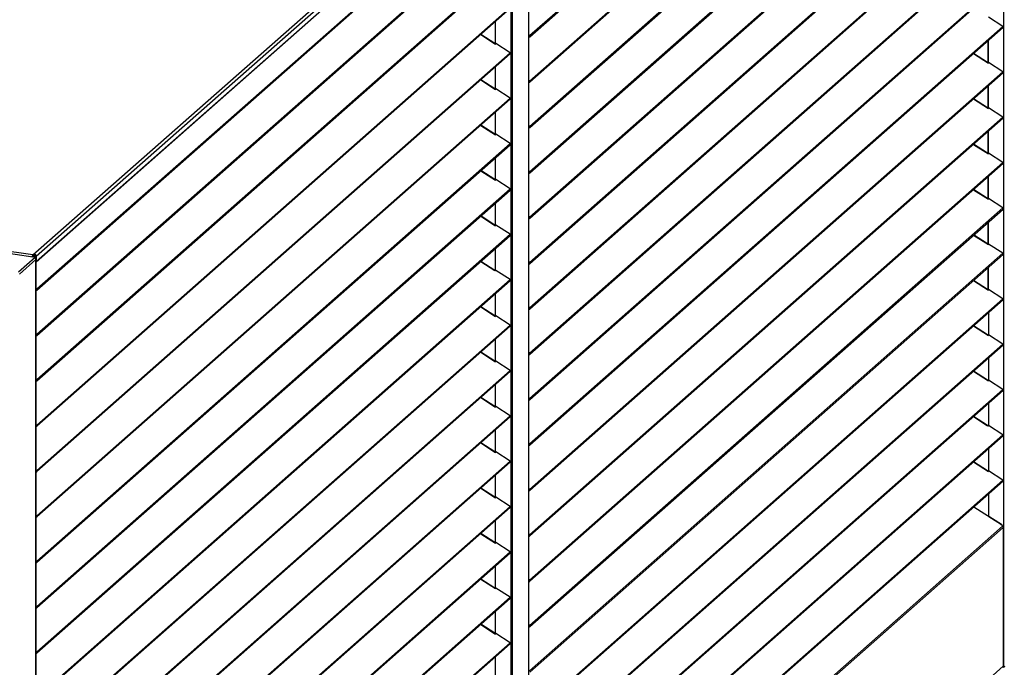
# Model space of a CAD drawing. Header units: millimetres. Extents: x 0 to 39823, y 0 to 11880.
# Tile 39 of 83: x 34314 to 35462, y 1986 to 2741. Entities that reach past the tile are written whole.
import ezdxf

# ---------------------------------------------------------------- set-up
doc = ezdxf.new("R2010")
doc.units = ezdxf.units.MM

msp = doc.modelspace()

# ---------------------------------------------------------------- linework, layer by layer
at = {"color": 7, "linetype": 'Continuous', "lineweight": 25, "ltscale": 20}
for p, q in [((35460.7, 3452.7), (35460.7, 1986.6)), ((34908.2, 2722), (35460.1, 3208.7)), ((34908.3, 2720.7), (35460.2, 3207.4)), ((34908.2, 2669.1), (35460.1, 3155.8)), ((34908.3, 2667.8), (35460.2, 3154.5)), ((34908.2, 2616.2), (35460.1, 3102.9)), ((34908.3, 2614.9), (35460.2, 3101.6)), ((34908.2, 2563.4), (35460.1, 3050)), ((34908.3, 2562), (35460.2, 3048.7)), ((34908.2, 2510.5), (35460.1, 2997.2)), ((34908.3, 2509.2), (35460.2, 2995.8)), ((34907.1, 2963.2), (34907.1, 1497.1)), ((34907.2, 1497.4), (34907.2, 2963.3)), ((34329.2, 2466.4), (34885.4, 2956.8)), ((34886.8, 2952.7), (34333.1, 2464.4)), ((34332.8, 2457.9), (34886.5, 2946.3)), ((34333.1, 2458.6), (34886.8, 2946.9)), ((34886.2, 2946), (34886.2, 1479.9)), ((34888, 2946.7), (34888, 1480.3)), ((34908.2, 2457.6), (35460.1, 2944.3)), ((34908.3, 2456.3), (35460.2, 2943)), ((34333.7, 2426.8), (34885.6, 2913.5)), ((34333.8, 2425.5), (34885.7, 2912.2)), ((34908.2, 2404.7), (35460.1, 2891.4)), ((34908.3, 2403.4), (35460.2, 2890.1)), ((34333.7, 2374), (34885.6, 2860.6)), ((34333.8, 2372.7), (34885.7, 2859.3)), ((34908.2, 2351.8), (35460.1, 2838.5)), ((34908.3, 2350.5), (35460.2, 2837.2)), ((34333.7, 2321.1), (34885.6, 2807.8)), ((34333.8, 2319.8), (34885.7, 2806.5)), ((34908.2, 2298.9), (35460.1, 2785.6)), ((34908.3, 2297.6), (35460.2, 2784.3)), ((34333.7, 2268.2), (34885.6, 2754.9)), ((34333.8, 2266.9), (34885.7, 2753.6)), ((34868.3, 2712.3), (34868.3, 2738.3)), ((34868.4, 2712.3), (34868.4, 2738.3)), ((34908.2, 2246.1), (35460.1, 2732.7)), ((35460.1, 2732.7), (35443.3, 2743.5)), ((34851.2, 2723.2), (34868.5, 2712.1)), ((34867.7, 2712.8), (34851.4, 2723.3)), ((34908.2, 2722), (34907.2, 2723.1)), ((34907.8, 2721.4), (34907.2, 2722.1)), ((34907.2, 2721.8), (34907.7, 2721.3)), ((34907.2, 2720.8), (34907.3, 2720.7)), ((34907.7, 2721.3), (34907.3, 2720.7)), ((34907.7, 2721.3), (34907.8, 2721.4)), ((34908.2, 2722), (34907.8, 2721.4)), ((34908.3, 2244.8), (35460.2, 2731.4)), ((34868.3, 2712.2), (34868.8, 2712.8)), ((34868.3, 2712.2), (34868.3, 2712.2)), ((34868.8, 2712.8), (34868.5, 2712.1)), ((34885.6, 2702), (34868.8, 2712.8)), ((35443, 2690.4), (35443, 2716.3)), ((35443.1, 2690.4), (35443.1, 2716.4)), ((34333.7, 2215.3), (34885.6, 2702)), ((34333.8, 2214), (34885.7, 2700.7)), ((35425.8, 2701.1), (35443.1, 2689.9)), ((35442.2, 2690.7), (35425.9, 2701.2)), ((35442.8, 2690.1), (35442.9, 2690.1)), ((35442.9, 2690.1), (35443.3, 2690.7)), ((35443.3, 2690.7), (35443.1, 2689.9)), ((35460.1, 2679.9), (35443.3, 2690.7)), ((34868.3, 2659.4), (34868.3, 2685.4)), ((34868.4, 2659.4), (34868.4, 2685.5)), ((34908.2, 2193.2), (35460.1, 2679.9)), ((34908.3, 2191.9), (35460.2, 2678.6)), ((34851.2, 2670.3), (34868.5, 2659.2)), ((34867.7, 2659.9), (34851.4, 2670.4)), ((34908.2, 2669.1), (34907.2, 2670.2)), ((34907.8, 2668.6), (34907.2, 2669.2)), ((34907.2, 2668.9), (34907.7, 2668.4)), ((34907.2, 2667.9), (34907.3, 2667.8)), ((34907.7, 2668.4), (34907.3, 2667.8)), ((34907.7, 2668.4), (34907.8, 2668.5)), ((34908.2, 2669.1), (34907.8, 2668.6)), ((35443, 2637.5), (35443, 2663.4)), ((35443.1, 2637.5), (35443.1, 2663.5)), ((34868.3, 2659.4), (34868.8, 2659.9)), ((34868.3, 2659.3), (34868.3, 2659.4)), ((34868.8, 2659.9), (34868.5, 2659.2)), ((34885.6, 2649.1), (34868.8, 2659.9)), ((34333.7, 2162.4), (34885.6, 2649.1)), ((34333.8, 2161.1), (34885.7, 2647.8)), ((35425.8, 2648.2), (35443.1, 2637)), ((35442.2, 2637.8), (35425.9, 2648.3)), ((34868.3, 2606.5), (34868.3, 2632.5)), ((34868.4, 2606.6), (34868.4, 2632.6)), ((35442.8, 2637.2), (35442.9, 2637.2)), ((35442.9, 2637.2), (35443.3, 2637.8)), ((35443.3, 2637.8), (35443.1, 2637)), ((35460.1, 2627), (35443.3, 2637.8)), ((34851.2, 2617.4), (34868.5, 2606.3)), ((34867.7, 2607.1), (34851.4, 2617.6)), ((34908.2, 2140.3), (35460.1, 2627)), ((34908.3, 2139), (35460.2, 2625.7)), ((34868.3, 2606.5), (34868.8, 2607)), ((34868.3, 2606.4), (34868.3, 2606.5)), ((34868.8, 2607), (34868.5, 2606.3)), ((34885.6, 2596.2), (34868.8, 2607)), ((34908.2, 2616.2), (34907.2, 2617.3)), ((34907.8, 2615.7), (34907.2, 2616.3)), ((34907.2, 2616), (34907.7, 2615.5)), ((34907.2, 2615), (34907.3, 2615)), ((34907.7, 2615.5), (34907.3, 2615)), ((34907.7, 2615.5), (34907.8, 2615.6)), ((34908.2, 2616.2), (34907.8, 2615.7)), ((35443, 2584.6), (35443, 2610.6)), ((35443.1, 2584.6), (35443.1, 2610.6)), ((34333.7, 2109.6), (34885.6, 2596.2)), ((34333.8, 2108.2), (34885.7, 2594.9)), ((35425.8, 2595.3), (35443.1, 2584.2)), ((35442.2, 2584.9), (35425.9, 2595.4)), ((35442.8, 2584.3), (35442.9, 2584.3)), ((35442.9, 2584.3), (35443.3, 2584.9)), ((35443.3, 2584.9), (35443.1, 2584.2)), ((35460.1, 2574.1), (35443.3, 2584.9)), ((34868.3, 2553.6), (34868.3, 2579.7)), ((34868.4, 2553.7), (34868.4, 2579.7)), ((34908.2, 2087.4), (35460.1, 2574.1)), ((34908.3, 2086.1), (35460.2, 2572.8)), ((34851.2, 2564.6), (34868.5, 2553.4)), ((34867.7, 2554.2), (34851.4, 2564.7)), ((34908.2, 2563.4), (34907.2, 2564.4)), ((34907.8, 2562.8), (34907.2, 2563.4)), ((34907.2, 2563.2), (34907.7, 2562.6)), ((34907.2, 2562.1), (34907.3, 2562.1)), ((34907.7, 2562.6), (34907.3, 2562.1)), ((34907.7, 2562.6), (34907.8, 2562.8)), ((34908.2, 2563.4), (34907.8, 2562.8)), ((34868.3, 2553.6), (34868.8, 2554.2)), ((34868.3, 2553.6), (34868.3, 2553.6)), ((34868.8, 2554.2), (34868.5, 2553.4)), ((34885.6, 2543.4), (34868.8, 2554.2)), ((35443, 2531.7), (35443, 2557.7)), ((35443.1, 2531.8), (35443.1, 2557.7)), ((34333.7, 2056.7), (34885.6, 2543.4)), ((34333.8, 2055.4), (34885.7, 2542)), ((35425.8, 2542.4), (35443.1, 2531.3)), ((35442.2, 2532), (35425.9, 2542.5)), ((33882.8, 2530.4), (34329.1, 2464.3)), ((34329.2, 2466.4), (33883, 2532.4)), ((34868.3, 2500.7), (34868.3, 2526.8)), ((34868.4, 2500.8), (34868.4, 2526.8)), ((35442.8, 2531.4), (35442.9, 2531.4)), ((35442.9, 2531.4), (35443.3, 2532)), ((35443.3, 2532), (35443.1, 2531.3)), ((35460.1, 2521.2), (35443.3, 2532)), ((34908.2, 2034.5), (35460.1, 2521.2)), ((34908.3, 2033.2), (35460.2, 2519.9)), ((34851.2, 2511.7), (34868.5, 2500.5)), ((34867.7, 2501.3), (34851.4, 2511.8)), ((34908.2, 2510.5), (34907.2, 2511.6)), ((34907.8, 2509.9), (34907.2, 2510.5)), ((34907.2, 2510.3), (34907.7, 2509.8)), ((34907.2, 2509.3), (34907.3, 2509.2)), ((34907.7, 2509.8), (34907.3, 2509.2)), ((34907.7, 2509.8), (34907.8, 2509.9)), ((34908.2, 2510.5), (34907.8, 2509.9)), ((35443, 2478.8), (35443, 2504.8)), ((35443.1, 2478.9), (35443.1, 2504.8)), ((34868.3, 2500.7), (34868.8, 2501.3)), ((34868.3, 2500.7), (34868.3, 2500.7)), ((34868.8, 2501.3), (34868.5, 2500.5)), ((34885.6, 2490.5), (34868.8, 2501.3)), ((34333.7, 2003.8), (34885.6, 2490.5)), ((34333.8, 2002.5), (34885.7, 2489.2)), ((35425.8, 2489.5), (35443.1, 2478.4)), ((35442.2, 2479.2), (35425.9, 2489.7)), ((34868.3, 2447.8), (34868.3, 2473.9)), ((34868.4, 2447.9), (34868.4, 2473.9)), ((34908.2, 1981.6), (35460.1, 2468.3)), ((35442.8, 2478.5), (35442.9, 2478.6)), ((35442.9, 2478.6), (35443.3, 2479.1)), ((35443.3, 2479.1), (35443.1, 2478.4)), ((35460.1, 2468.3), (35443.3, 2479.1)), ((34331.6, 2463.4), (34312.3, 2446.3)), ((34313.5, 2444), (34332.6, 2460.9)), ((34331.6, 2463.4), (34327.5, 2464.6)), ((34329.2, 2465.4), (34330.4, 2466.5)), ((34329.2, 2465.4), (34329.2, 2466.4)), ((34329.2, 2465.3), (34330.3, 2466.3)), ((34329.2, 2465.3), (34329.2, 2464.4)), ((34329.2, 2464.4), (34330.3, 2465.3)), ((34329.2, 2465.3), (34329.2, 2465.3)), ((34330.3, 2466.3), (34330.3, 2466.3)), ((34330.3, 2466.3), (34330.3, 2465.3)), ((34330.4, 2465.4), (34330.3, 2465.5)), ((34330.5, 2467.4), (34330.4, 2466.5)), ((34330.6, 2466.5), (34330.4, 2466.4)), ((34330.4, 2465.4), (34330.4, 2466.4)), ((34330.4, 2466.4), (34330.4, 2466.4)), ((34331.2, 2464.6), (34332.1, 2464.4)), ((34331.2, 2464.6), (34331.2, 2463.5)), ((34332.2, 2464.5), (34332.1, 2464.4)), ((34332.1, 2462.9), (34332.1, 2464.4)), ((34333.1, 2464.4), (34332.2, 2464.5)), ((34332.2, 2464.5), (34332.2, 2462.8)), ((34332.6, 2460.9), (34332.6, 990.5)), ((34332.7, 990.7), (34332.7, 2461.2)), ((34333.1, 2458.6), (34332.7, 2458.7)), ((34333.1, 2464.4), (34333.1, 2458.6)), ((34851.2, 2458.8), (34867.7, 2448.2)), ((34867.7, 2448.4), (34851.4, 2458.9)), ((34908.2, 2457.6), (34907.2, 2458.7)), ((34907.8, 2457), (34907.2, 2457.7)), ((34907.2, 2457.4), (34907.7, 2456.9)), ((34907.7, 2456.9), (34907.3, 2456.3)), ((34907.7, 2456.9), (34907.8, 2457)), ((34908.2, 2457.6), (34907.8, 2457)), ((34908.3, 1980.3), (35460.2, 2467)), ((34868.5, 2447.7), (34867.7, 2448.2)), ((34868.3, 2447.8), (34868.8, 2448.4)), ((34868.3, 2447.8), (34868.3, 2447.8)), ((34868.8, 2448.4), (34868.5, 2447.7)), ((34885.6, 2437.6), (34868.8, 2448.4)), ((34907.2, 2456.4), (34907.3, 2456.3)), ((35443, 2425.9), (35443, 2451.9)), ((35443.1, 2426.1), (35443.1, 2451.9)), ((34333.7, 1950.9), (34885.6, 2437.6)), ((34333.8, 1949.6), (34885.7, 2436.3)), ((35425.8, 2436.6), (35443.1, 2425.5)), ((35442.2, 2426.3), (35425.9, 2436.8)), ((34333.7, 2426.8), (34332.7, 2427.9)), ((34333.3, 2426.3), (34332.7, 2426.9)), ((34332.7, 2426.7), (34333.2, 2426.1)), ((34333.2, 2426.1), (34332.7, 2425.6)), ((34332.7, 2425.6), (34332.7, 2425.6)), ((34333.2, 2426.1), (34333.3, 2426.3)), ((34333.7, 2426.8), (34333.3, 2426.3)), ((35442.8, 2425.7), (35442.9, 2425.7)), ((35442.9, 2425.7), (35443.3, 2426.2)), ((35443.3, 2426.2), (35443.1, 2425.5)), ((35443.1, 2426), (35443.1, 2426.1)), ((35460.1, 2415.4), (35443.3, 2426.2)), ((34868.3, 2395), (34868.3, 2421)), ((34868.4, 2395), (34868.4, 2421)), ((34908.2, 1928.8), (35460.1, 2415.4)), ((34908.3, 1927.5), (35460.2, 2414.1)), ((34851.2, 2405.9), (34868.5, 2394.8)), ((34867.7, 2395.5), (34851.4, 2406)), ((34908.2, 2404.7), (34907.2, 2405.8)), ((34907.8, 2404.1), (34907.2, 2404.8)), ((34907.2, 2404.5), (34907.7, 2404)), ((34907.2, 2403.5), (34907.3, 2403.4)), ((34907.7, 2404), (34907.3, 2403.4)), ((34907.7, 2404), (34907.8, 2404.1)), ((34908.2, 2404.7), (34907.8, 2404.1)), ((34868.3, 2394.9), (34868.8, 2395.5)), ((34868.3, 2394.9), (34868.3, 2394.9)), ((34868.8, 2395.5), (34868.5, 2394.8)), ((34885.6, 2384.7), (34868.8, 2395.5)), ((35443.7, 2397.3), (35442.4, 2398.5)), ((35442.6, 2398.7), (35443.7, 2397.6)), ((35443.7, 2397.6), (35443.7, 2397.3)), ((35443.7, 2373.1), (35443.7, 2397.6)), ((35443.7, 2373.1), (35443.7, 2397.3)), ((34333.7, 1898), (34885.6, 2384.7)), ((34333.8, 1896.7), (34885.7, 2383.4)), ((35425.8, 2383.8), (35443.1, 2372.6)), ((35442.2, 2373.4), (35425.9, 2383.9)), ((34333.7, 2374), (34332.7, 2375.1)), ((34333.3, 2373.4), (34332.7, 2374)), ((34332.7, 2373.8), (34333.2, 2373.3)), ((34333.2, 2373.3), (34332.7, 2372.7)), ((34332.7, 2372.7), (34332.7, 2372.7)), ((34333.2, 2373.3), (34333.3, 2373.4)), ((34333.7, 2374), (34333.3, 2373.4)), ((34868.5, 2342.3), (34868.5, 2368.3)), ((34868.6, 2342.4), (34868.6, 2368.3)), ((35442.8, 2372.8), (35442.9, 2372.8)), ((35442.9, 2372.8), (35443.3, 2373.4)), ((35443.3, 2373.4), (35443.1, 2372.6)), ((35460.1, 2362.6), (35443.3, 2373.4)), ((34908.2, 1875.9), (35460.1, 2362.6)), ((34908.3, 1874.6), (35460.2, 2361.3)), ((34851.2, 2353), (34868.5, 2341.9)), ((34867.7, 2342.6), (34851.4, 2353.2)), ((34868.3, 2342.1), (34868.8, 2342.6)), ((34868.3, 2342), (34868.3, 2342.1)), ((34868.8, 2342.6), (34868.5, 2341.9)), ((34885.6, 2331.8), (34868.8, 2342.6)), ((34908.2, 2351.8), (34907.2, 2352.9)), ((34907.8, 2351.3), (34907.2, 2351.9)), ((34907.2, 2351.6), (34907.7, 2351.1)), ((34907.2, 2350.6), (34907.3, 2350.6)), ((34907.7, 2351.1), (34907.3, 2350.6)), ((34907.7, 2351.1), (34907.8, 2351.2)), ((34908.2, 2351.8), (34907.8, 2351.3)), ((35443.7, 2320.2), (35443.7, 2346.7)), ((35443.7, 2320.2), (35443.7, 2346.7)), ((34333.7, 1845.1), (34885.6, 2331.8)), ((34333.8, 1843.8), (34885.7, 2330.5)), ((35425.8, 2330.9), (35443.1, 2319.8)), ((35442.2, 2320.5), (35425.9, 2331)), ((34333.7, 2321.1), (34332.7, 2322.2)), ((34333.3, 2320.5), (34332.7, 2321.1)), ((34332.7, 2320.9), (34333.2, 2320.4)), ((34333.2, 2320.4), (34332.7, 2319.8)), ((34332.7, 2319.9), (34332.7, 2319.8)), ((34333.2, 2320.4), (34333.3, 2320.5)), ((34333.7, 2321.1), (34333.3, 2320.5)), ((35442.8, 2319.9), (35442.9, 2319.9)), ((35442.9, 2319.9), (35443.3, 2320.5)), ((35443.3, 2320.5), (35443.1, 2319.8)), ((35460.1, 2309.7), (35443.3, 2320.5)), ((34868.5, 2289.4), (34868.5, 2315.4)), ((34868.6, 2289.5), (34868.6, 2315.4)), ((34908.2, 1823), (35460.1, 2309.7)), ((34908.3, 1821.7), (35460.2, 2308.4)), ((34851.2, 2300.1), (34868.5, 2289)), ((34867.7, 2289.8), (34851.4, 2300.3)), ((34908.2, 2298.9), (34907.2, 2300)), ((34907.8, 2298.4), (34907.2, 2299)), ((34907.2, 2298.8), (34907.7, 2298.2)), ((34907.2, 2297.7), (34907.3, 2297.7)), ((34907.7, 2298.2), (34907.3, 2297.7)), ((34907.7, 2298.2), (34907.8, 2298.4)), ((34908.2, 2298.9), (34907.8, 2298.4)), ((34868.3, 2289.2), (34868.8, 2289.7)), ((34868.3, 2289.1), (34868.3, 2289.2)), ((34868.8, 2289.7), (34868.5, 2289)), ((34885.6, 2278.9), (34868.8, 2289.7)), ((35443.7, 2267.3), (35443.7, 2293.9)), ((35443.7, 2267.3), (35443.7, 2293.8)), ((34333.7, 1792.3), (34885.6, 2278.9)), ((34333.8, 1791), (34885.7, 2277.6)), ((35425.8, 2278), (35442.2, 2267.4)), ((35442.2, 2267.6), (35425.9, 2278.1)), ((34333.7, 2268.2), (34332.7, 2269.3)), ((34333.3, 2267.6), (34332.7, 2268.3)), ((34332.7, 2268), (34333.2, 2267.5)), ((34333.2, 2267.5), (34332.7, 2266.9)), ((34332.7, 2267), (34332.7, 2266.9)), ((34333.2, 2267.5), (34333.3, 2267.6)), ((34333.7, 2268.2), (34333.3, 2267.6)), ((34868.5, 2236.6), (34868.5, 2262.5)), ((34868.6, 2236.6), (34868.6, 2262.6)), ((35443.1, 2266.9), (35442.2, 2267.4)), ((35442.8, 2267), (35442.9, 2267)), ((35442.9, 2267), (35443.3, 2267.6)), ((35443.3, 2267.6), (35443.1, 2266.9)), ((35460.1, 2256.8), (35443.3, 2267.6)), ((34908.2, 1770.1), (35460.1, 2256.8)), ((34908.3, 1768.8), (35460.2, 2255.5)), ((34851.2, 2247.3), (34868.5, 2236.1)), ((34867.7, 2236.9), (34851.4, 2247.4)), ((34908.2, 2246.1), (34907.2, 2247.2)), ((34907.8, 2245.5), (34907.2, 2246.1)), ((34907.2, 2245.9), (34907.7, 2245.4)), ((34907.2, 2244.8), (34907.3, 2244.8)), ((34907.7, 2245.4), (34907.3, 2244.8)), ((34907.7, 2245.4), (34907.8, 2245.5)), ((34908.2, 2246.1), (34907.8, 2245.5)), ((35443.7, 2214.4), (35443.7, 2241)), ((35443.7, 2214.5), (35443.7, 2240.9)), ((34868.3, 2236.3), (34868.8, 2236.9)), ((34868.3, 2236.3), (34868.3, 2236.3)), ((34868.8, 2236.9), (34868.5, 2236.1)), ((34885.6, 2226.1), (34868.8, 2236.9)), ((34333.7, 2215.3), (34332.7, 2216.4)), ((34333.7, 1739.4), (34885.6, 2226.1)), ((34333.8, 1738.1), (34885.7, 2224.7)), ((35425.8, 2225.1), (35443.1, 2214)), ((35442.2, 2214.7), (35425.9, 2225.2)), ((34333.3, 2214.8), (34332.7, 2215.4)), ((34332.7, 2215.1), (34333.2, 2214.6)), ((34333.2, 2214.6), (34332.7, 2214)), ((34332.7, 2214.1), (34332.7, 2214)), ((34333.2, 2214.6), (34333.3, 2214.7)), ((34333.7, 2215.3), (34333.3, 2214.8)), ((34868.5, 2183.7), (34868.5, 2209.6)), ((34868.6, 2183.7), (34868.6, 2209.7)), ((35442.8, 2214.1), (35442.9, 2214.2)), ((35442.9, 2214.2), (35443.3, 2214.7)), ((35443.3, 2214.7), (35443.1, 2214)), ((35460.1, 2203.9), (35443.3, 2214.7)), ((34851.2, 2194.4), (34868.5, 2183.2)), ((34867.7, 2184), (34851.4, 2194.5)), ((34908.2, 2193.2), (34907.2, 2194.3)), ((34907.8, 2192.6), (34907.2, 2193.2)), ((34907.2, 2193), (34907.7, 2192.5)), ((34908.2, 2193.2), (34907.8, 2192.6)), ((34908.2, 1717.2), (35460.1, 2203.9)), ((34908.3, 1715.9), (35460.2, 2202.6)), ((34868.3, 2183.4), (34868.8, 2184)), ((34868.3, 2183.4), (34868.3, 2183.4)), ((34868.8, 2184), (34868.5, 2183.2)), ((34885.6, 2173.2), (34868.8, 2184)), ((34907.2, 2192), (34907.3, 2191.9)), ((34907.7, 2192.5), (34907.3, 2191.9)), ((34907.7, 2192.5), (34907.8, 2192.6)), ((35443.7, 2161.3), (35443.7, 2188.1)), ((35443.7, 2161.6), (35443.7, 2188.1)), ((34333.7, 1686.5), (34885.6, 2173.2)), ((34333.8, 1685.2), (34885.7, 2171.9)), ((35459, 2151.3), (35426.1, 2172.5)), ((34333.7, 2162.4), (34332.7, 2163.5)), ((34333.3, 2161.9), (34332.7, 2162.5)), ((34332.7, 2162.2), (34333.2, 2161.7)), ((34333.2, 2161.7), (34332.7, 2161.2)), ((34332.7, 2161.2), (34332.7, 2161.2)), ((34333.2, 2161.7), (34333.3, 2161.8)), ((34333.7, 2162.4), (34333.3, 2161.9)), ((35443.7, 2161.6), (35443.7, 2161.3)), ((35458.3, 2152.2), (35443.7, 2161.6)), ((35458.2, 2151.9), (35443.7, 2161.3)), ((34868.5, 2130.8), (34868.5, 2156.8)), ((34868.6, 2130.8), (34868.6, 2156.8)), ((35459.6, 2150.2), (34908.4, 1664)), ((35460.5, 2148.6), (34909.1, 1662.3)), ((35458.2, 2151.9), (35458.3, 2152.2)), ((35460.5, 2148.6), (35460.5, 1987.1)), ((35460.6, 1987.1), (35460.6, 2148.8)), ((34851.2, 2141.5), (34868.5, 2130.4)), ((34867.7, 2131.1), (34851.4, 2141.6)), ((34908.2, 2140.3), (34907.2, 2141.4)), ((34907.8, 2139.7), (34907.2, 2140.4)), ((34907.2, 2140.1), (34907.7, 2139.6)), ((34907.2, 2139.1), (34907.3, 2139)), ((34907.7, 2139.6), (34907.3, 2139)), ((34907.7, 2139.6), (34907.8, 2139.7)), ((34908.2, 2140.3), (34907.8, 2139.7)), ((34868.3, 2130.5), (34868.8, 2131.1)), ((34868.3, 2130.5), (34868.3, 2130.5)), ((34868.8, 2131.1), (34868.5, 2130.4)), ((34885.6, 2120.3), (34868.8, 2131.1)), ((34333.7, 1633.6), (34885.6, 2120.3)), ((34333.8, 1632.3), (34885.7, 2119)), ((34333.7, 2109.6), (34332.7, 2110.6)), ((34333.3, 2109), (34332.7, 2109.6)), ((34332.7, 2109.4), (34333.2, 2108.8)), ((34333.2, 2108.8), (34332.7, 2108.3)), ((34332.7, 2108.3), (34332.7, 2108.3)), ((34333.2, 2108.8), (34333.3, 2109)), ((34333.7, 2109.6), (34333.3, 2109)), ((34868.5, 2077.9), (34868.5, 2103.9)), ((34868.6, 2078), (34868.6, 2103.9)), ((34851.2, 2088.6), (34868.5, 2077.5)), ((34867.7, 2078.2), (34851.4, 2088.7)), ((34868.3, 2077.6), (34868.8, 2078.2)), ((34868.8, 2078.2), (34868.5, 2077.5)), ((34885.6, 2067.4), (34868.8, 2078.2)), ((34908.2, 2087.4), (34907.2, 2088.5)), ((34907.8, 2086.9), (34907.2, 2087.5)), ((34907.2, 2087.2), (34907.7, 2086.7)), ((34907.2, 2086.2), (34907.3, 2086.1)), ((34907.7, 2086.7), (34907.3, 2086.1)), ((34907.7, 2086.7), (34907.8, 2086.8)), ((34908.2, 2087.4), (34907.8, 2086.9)), ((34333.7, 1580.7), (34885.6, 2067.4)), ((34868.3, 2077.6), (34868.3, 2077.6)), ((34333.7, 2056.7), (34332.7, 2057.8)), ((34333.3, 2056.1), (34332.7, 2056.7)), ((34332.7, 2056.5), (34333.2, 2056)), ((34333.2, 2056), (34332.7, 2055.4)), ((34332.7, 2055.5), (34332.7, 2055.4)), ((34333.2, 2056), (34333.3, 2056.1)), ((34333.7, 2056.7), (34333.3, 2056.1)), ((34333.8, 1579.4), (34885.7, 2066.1)), ((34868.5, 2025), (34868.5, 2051)), ((34868.6, 2025.1), (34868.6, 2051)), ((34851.2, 2035.7), (34868.5, 2024.6)), ((34867.7, 2025.4), (34851.4, 2035.9)), ((34908.2, 2034.5), (34907.2, 2035.6)), ((34907.8, 2034), (34907.2, 2034.6)), ((34907.2, 2034.3), (34907.7, 2033.8)), ((34907.2, 2033.3), (34907.3, 2033.3)), ((34907.7, 2033.8), (34907.3, 2033.3)), ((34907.7, 2033.8), (34907.8, 2033.9)), ((34908.2, 2034.5), (34907.8, 2034)), ((34868.3, 2024.8), (34868.8, 2025.3)), ((34868.3, 2024.7), (34868.3, 2024.8)), ((34868.8, 2025.3), (34868.5, 2024.6)), ((34885.6, 2014.5), (34868.8, 2025.3)), ((34333.7, 1527.8), (34885.6, 2014.5)), ((34333.8, 1526.5), (34885.7, 2013.2)), ((34333.7, 2003.8), (34332.7, 2004.9)), ((34333.3, 2003.2), (34332.7, 2003.9)), ((34332.7, 2003.6), (34333.2, 2003.1)), ((34333.2, 2003.1), (34332.7, 2002.5)), ((34332.7, 2002.6), (34332.7, 2002.5)), ((34333.2, 2003.1), (34333.3, 2003.2)), ((34333.7, 2003.8), (34333.3, 2003.2)), ((34868.5, 1972.1), (34868.5, 1998.1)), ((34868.6, 1972.2), (34868.6, 1998.1)), ((34909.1, 1500.8), (35460.5, 1987.1)), ((35460.7, 1986.6), (35460.4, 1986.6)), ((35462, 1985.4), (35460.4, 1986.5))]:
    msp.add_line(p, q, dxfattribs=at)
at = {"color": 7, "linetype": 'Continuous', "lineweight": 25, "ltscale": 20, "flags": 128}
for points in [[(34907.3, 2720.7), (34907.5, 2720.6), (34907.8, 2720.5), (34908, 2720.5), (34908.3, 2720.6), (34908.4, 2720.8), (34908.6, 2721), (34908.6, 2721.3), (34908.5, 2721.5), (34908.4, 2721.8), (34908.2, 2722)], [(34907.7, 2721.3), (34907.7, 2721.3), (34907.8, 2721.3), (34907.8, 2721.3), (34907.8, 2721.3), (34907.8, 2721.3), (34907.8, 2721.4), (34907.8, 2721.4), (34907.8, 2721.4)], [(34867.7, 2712.6), (34867.7, 2712.7), (34867.7, 2712.8), (34867.7, 2712.8)], [(35442.2, 2690.5), (35442.3, 2690.6), (35442.2, 2690.7), (35442.2, 2690.7)], [(34907.3, 2667.8), (34907.5, 2667.7), (34907.8, 2667.6), (34908, 2667.6), (34908.3, 2667.7), (34908.4, 2667.9), (34908.6, 2668.1), (34908.6, 2668.4), (34908.5, 2668.7), (34908.4, 2668.9), (34908.2, 2669.1)], [(34907.7, 2668.4), (34907.7, 2668.4), (34907.8, 2668.4), (34907.8, 2668.4), (34907.8, 2668.4), (34907.8, 2668.5), (34907.8, 2668.5), (34907.8, 2668.5), (34907.8, 2668.6)], [(34867.7, 2659.7), (34867.7, 2659.9), (34867.7, 2659.9), (34867.7, 2659.9)], [(35442.2, 2637.6), (35442.3, 2637.7), (35442.2, 2637.8), (35442.2, 2637.8)], [(34867.7, 2606.8), (34867.7, 2607), (34867.7, 2607), (34867.7, 2607.1)], [(34907.3, 2615), (34907.5, 2614.8), (34907.8, 2614.8), (34908, 2614.8), (34908.3, 2614.9), (34908.4, 2615), (34908.6, 2615.3), (34908.6, 2615.5), (34908.5, 2615.8), (34908.4, 2616), (34908.2, 2616.2)], [(34907.7, 2615.5), (34907.7, 2615.5), (34907.8, 2615.5), (34907.8, 2615.5), (34907.8, 2615.5), (34907.8, 2615.6), (34907.8, 2615.6), (34907.8, 2615.6), (34907.8, 2615.7)], [(35442.2, 2584.7), (35442.3, 2584.8), (35442.2, 2584.9), (35442.2, 2584.9)], [(34907.3, 2562.1), (34907.5, 2561.9), (34907.8, 2561.9), (34908, 2561.9), (34908.3, 2562), (34908.4, 2562.1), (34908.6, 2562.4), (34908.6, 2562.6), (34908.5, 2562.9), (34908.4, 2563.1), (34908.2, 2563.4)], [(34907.7, 2562.6), (34907.7, 2562.6), (34907.8, 2562.6), (34907.8, 2562.6), (34907.8, 2562.7), (34907.8, 2562.7), (34907.8, 2562.7), (34907.8, 2562.8), (34907.8, 2562.8)], [(34867.7, 2554), (34867.7, 2554.1), (34867.7, 2554.2), (34867.7, 2554.2)], [(35442.2, 2531.8), (35442.3, 2532), (35442.2, 2532), (35442.2, 2532)], [(34907.3, 2509.2), (34907.5, 2509.1), (34907.8, 2509), (34908, 2509), (34908.3, 2509.1), (34908.4, 2509.3), (34908.6, 2509.5), (34908.6, 2509.7), (34908.5, 2510), (34908.4, 2510.3), (34908.2, 2510.5)], [(34907.7, 2509.8), (34907.7, 2509.7), (34907.8, 2509.7), (34907.8, 2509.8), (34907.8, 2509.8), (34907.8, 2509.8), (34907.8, 2509.8), (34907.8, 2509.9), (34907.8, 2509.9)], [(34867.7, 2501.1), (34867.7, 2501.2), (34867.7, 2501.3), (34867.7, 2501.3)], [(35442.2, 2478.9), (35442.3, 2479.1), (35442.2, 2479.1), (35442.2, 2479.2)], [(34329.2, 2466.4), (34329.1, 2466.2), (34329, 2466), (34329, 2465.8), (34328.9, 2465.5), (34328.9, 2465.2), (34328.9, 2464.9), (34328.9, 2464.7), (34328.9, 2464.5), (34329, 2464.4), (34329.1, 2464.3), (34329.2, 2464.4)], [(34329.2, 2465.4), (34329.2, 2465.4), (34329.2, 2465.4), (34329.2, 2465.4), (34329.2, 2465.4), (34329.2, 2465.3), (34329.2, 2465.3), (34329.2, 2465.3), (34329.2, 2465.3)], [(34907.3, 2456.3), (34907.5, 2456.2), (34907.8, 2456.1), (34908, 2456.1), (34908.3, 2456.2), (34908.4, 2456.4), (34908.6, 2456.6), (34908.6, 2456.9), (34908.5, 2457.1), (34908.4, 2457.4), (34908.2, 2457.6)], [(34907.7, 2456.9), (34907.7, 2456.9), (34907.8, 2456.9), (34907.8, 2456.9), (34907.8, 2456.9), (34907.8, 2456.9), (34907.8, 2457), (34907.8, 2457), (34907.8, 2457)], [(34867.7, 2448.2), (34867.7, 2448.3), (34867.7, 2448.4), (34867.7, 2448.4)], [(34332.7, 2425.6), (34333, 2425.4), (34333.2, 2425.4), (34333.5, 2425.4), (34333.7, 2425.5), (34333.9, 2425.6), (34334, 2425.9), (34334.1, 2426.1), (34334, 2426.4), (34333.9, 2426.6), (34333.7, 2426.8)], [(34333.2, 2426.1), (34333.2, 2426.1), (34333.2, 2426.1), (34333.3, 2426.1), (34333.3, 2426.1), (34333.3, 2426.2), (34333.3, 2426.2), (34333.3, 2426.3), (34333.3, 2426.3)], [(35442.2, 2426.1), (35442.3, 2426.2), (35442.2, 2426.3), (35442.2, 2426.3)], [(34907.3, 2403.4), (34907.5, 2403.3), (34907.8, 2403.2), (34908, 2403.2), (34908.3, 2403.3), (34908.4, 2403.5), (34908.6, 2403.7), (34908.6, 2404), (34908.5, 2404.2), (34908.4, 2404.5), (34908.2, 2404.7)], [(34907.7, 2404), (34907.7, 2404), (34907.8, 2404), (34907.8, 2404), (34907.8, 2404), (34907.8, 2404), (34907.8, 2404.1), (34907.8, 2404.1), (34907.8, 2404.1)], [(34867.7, 2395.3), (34867.7, 2395.4), (34867.7, 2395.5), (34867.7, 2395.5)], [(34332.7, 2372.7), (34333, 2372.5), (34333.2, 2372.5), (34333.5, 2372.5), (34333.7, 2372.6), (34333.9, 2372.8), (34334, 2373), (34334.1, 2373.2), (34334, 2373.5), (34333.9, 2373.8), (34333.7, 2374)], [(34333.2, 2373.3), (34333.2, 2373.2), (34333.2, 2373.2), (34333.3, 2373.2), (34333.3, 2373.3), (34333.3, 2373.3), (34333.3, 2373.3), (34333.3, 2373.4), (34333.3, 2373.4)], [(35442.2, 2373.2), (35442.3, 2373.3), (35442.2, 2373.4), (35442.2, 2373.4)], [(34867.7, 2342.4), (34867.7, 2342.6), (34867.7, 2342.6), (34867.7, 2342.6)], [(34907.3, 2350.6), (34907.5, 2350.4), (34907.8, 2350.3), (34908, 2350.4), (34908.3, 2350.4), (34908.4, 2350.6), (34908.6, 2350.8), (34908.6, 2351.1), (34908.5, 2351.4), (34908.4, 2351.6), (34908.2, 2351.8)], [(34907.7, 2351.1), (34907.7, 2351.1), (34907.8, 2351.1), (34907.8, 2351.1), (34907.8, 2351.1), (34907.8, 2351.2), (34907.8, 2351.2), (34907.8, 2351.2), (34907.8, 2351.3)], [(34332.7, 2319.8), (34333, 2319.7), (34333.2, 2319.6), (34333.5, 2319.6), (34333.7, 2319.7), (34333.9, 2319.9), (34334, 2320.1), (34334.1, 2320.4), (34334, 2320.6), (34333.9, 2320.9), (34333.7, 2321.1)], [(34333.2, 2320.4), (34333.2, 2320.4), (34333.2, 2320.4), (34333.3, 2320.4), (34333.3, 2320.4), (34333.3, 2320.4), (34333.3, 2320.5), (34333.3, 2320.5), (34333.3, 2320.5)], [(35442.2, 2320.3), (35442.3, 2320.4), (35442.2, 2320.5), (35442.2, 2320.5)], [(34907.3, 2297.7), (34907.5, 2297.5), (34907.8, 2297.5), (34908, 2297.5), (34908.3, 2297.6), (34908.4, 2297.7), (34908.6, 2298), (34908.6, 2298.2), (34908.5, 2298.5), (34908.4, 2298.7), (34908.2, 2298.9)], [(34907.7, 2298.2), (34907.7, 2298.2), (34907.8, 2298.2), (34907.8, 2298.2), (34907.8, 2298.2), (34907.8, 2298.3), (34907.8, 2298.3), (34907.8, 2298.3), (34907.8, 2298.4)], [(34867.7, 2289.5), (34867.7, 2289.7), (34867.7, 2289.8), (34867.7, 2289.8)], [(34332.7, 2266.9), (34333, 2266.8), (34333.2, 2266.7), (34333.5, 2266.7), (34333.7, 2266.8), (34333.9, 2267), (34334, 2267.2), (34334.1, 2267.5), (34334, 2267.7), (34333.9, 2268), (34333.7, 2268.2)], [(34333.2, 2267.5), (34333.2, 2267.5), (34333.2, 2267.5), (34333.3, 2267.5), (34333.3, 2267.5), (34333.3, 2267.5), (34333.3, 2267.6), (34333.3, 2267.6), (34333.3, 2267.6)], [(35442.2, 2267.4), (35442.3, 2267.5), (35442.2, 2267.6), (35442.2, 2267.6)], [(34907.3, 2244.8), (34907.5, 2244.6), (34907.8, 2244.6), (34908, 2244.6), (34908.3, 2244.7), (34908.4, 2244.9), (34908.6, 2245.1), (34908.6, 2245.3), (34908.5, 2245.6), (34908.4, 2245.9), (34908.2, 2246.1)], [(34907.7, 2245.4), (34907.7, 2245.3), (34907.8, 2245.3), (34907.8, 2245.3), (34907.8, 2245.4), (34907.8, 2245.4), (34907.8, 2245.4), (34907.8, 2245.5), (34907.8, 2245.5)], [(34867.7, 2236.7), (34867.7, 2236.8), (34867.7, 2236.9), (34867.7, 2236.9)], [(34332.7, 2214), (34333, 2213.9), (34333.2, 2213.8), (34333.5, 2213.8), (34333.7, 2213.9), (34333.9, 2214.1), (34334, 2214.3), (34334.1, 2214.6), (34334, 2214.9), (34333.9, 2215.1), (34333.7, 2215.3)], [(34333.2, 2214.6), (34333.2, 2214.6), (34333.2, 2214.6), (34333.3, 2214.6), (34333.3, 2214.6), (34333.3, 2214.7), (34333.3, 2214.7), (34333.3, 2214.7), (34333.3, 2214.8)], [(35442.2, 2214.5), (35442.3, 2214.7), (35442.2, 2214.7), (35442.2, 2214.7)], [(34907.3, 2191.9), (34907.5, 2191.8), (34907.8, 2191.7), (34908, 2191.7), (34908.3, 2191.8), (34908.4, 2192), (34908.6, 2192.2), (34908.6, 2192.5), (34908.5, 2192.7), (34908.4, 2193), (34908.2, 2193.2)], [(34907.7, 2192.5), (34907.7, 2192.5), (34907.8, 2192.4), (34907.8, 2192.5), (34907.8, 2192.5), (34907.8, 2192.5), (34907.8, 2192.5), (34907.8, 2192.6), (34907.8, 2192.6)], [(34867.7, 2183.8), (34867.7, 2183.9), (34867.7, 2184), (34867.7, 2184)], [(34332.7, 2161.2), (34333, 2161), (34333.2, 2161), (34333.5, 2161), (34333.7, 2161.1), (34333.9, 2161.2), (34334, 2161.5), (34334.1, 2161.7), (34334, 2162), (34333.9, 2162.2), (34333.7, 2162.4)], [(34333.2, 2161.7), (34333.2, 2161.7), (34333.2, 2161.7), (34333.3, 2161.7), (34333.3, 2161.7), (34333.3, 2161.8), (34333.3, 2161.8), (34333.3, 2161.8), (34333.3, 2161.9)], [(35459.6, 2150.2), (35459.7, 2150.3), (35459.7, 2150.4), (35459.7, 2150.5), (35459.6, 2150.7), (35459.5, 2150.8), (35459.4, 2151), (35459.2, 2151.1), (35459, 2151.3)], [(35460.4, 2149.1), (35460.4, 2149.1), (35460.5, 2149), (35460.6, 2148.9), (35460.6, 2148.8), (35460.6, 2148.7), (35460.6, 2148.7), (35460.5, 2148.6)], [(34907.3, 2139), (34907.5, 2138.9), (34907.8, 2138.8), (34908, 2138.8), (34908.3, 2138.9), (34908.4, 2139.1), (34908.6, 2139.3), (34908.6, 2139.6), (34908.5, 2139.8), (34908.4, 2140.1), (34908.2, 2140.3)], [(34907.7, 2139.6), (34907.7, 2139.6), (34907.8, 2139.6), (34907.8, 2139.6), (34907.8, 2139.6), (34907.8, 2139.6), (34907.8, 2139.7), (34907.8, 2139.7), (34907.8, 2139.7)], [(34867.7, 2130.9), (34867.7, 2131), (34867.7, 2131.1), (34867.7, 2131.1)], [(34332.7, 2108.3), (34333, 2108.1), (34333.2, 2108.1), (34333.5, 2108.1), (34333.7, 2108.2), (34333.9, 2108.3), (34334, 2108.6), (34334.1, 2108.8), (34334, 2109.1), (34333.9, 2109.3), (34333.7, 2109.6)], [(34333.2, 2108.8), (34333.2, 2108.8), (34333.2, 2108.8), (34333.3, 2108.8), (34333.3, 2108.9), (34333.3, 2108.9), (34333.3, 2108.9), (34333.3, 2109), (34333.3, 2109)], [(34867.7, 2078), (34867.7, 2078.2), (34867.7, 2078.2), (34867.7, 2078.2)], [(34907.3, 2086.1), (34907.5, 2086), (34907.8, 2085.9), (34908, 2085.9), (34908.3, 2086), (34908.4, 2086.2), (34908.6, 2086.4), (34908.6, 2086.7), (34908.5, 2087), (34908.4, 2087.2), (34908.2, 2087.4)], [(34907.7, 2086.7), (34907.7, 2086.7), (34907.8, 2086.7), (34907.8, 2086.7), (34907.8, 2086.7), (34907.8, 2086.7), (34907.8, 2086.8), (34907.8, 2086.8), (34907.8, 2086.9)], [(34332.7, 2055.4), (34333, 2055.3), (34333.2, 2055.2), (34333.5, 2055.2), (34333.7, 2055.3), (34333.9, 2055.5), (34334, 2055.7), (34334.1, 2055.9), (34334, 2056.2), (34333.9, 2056.5), (34333.7, 2056.7)], [(34333.2, 2056), (34333.2, 2055.9), (34333.2, 2055.9), (34333.3, 2056), (34333.3, 2056), (34333.3, 2056), (34333.3, 2056), (34333.3, 2056.1), (34333.3, 2056.1)], [(34907.3, 2033.3), (34907.5, 2033.1), (34907.8, 2033), (34908, 2033.1), (34908.3, 2033.2), (34908.4, 2033.3), (34908.6, 2033.5), (34908.6, 2033.8), (34908.5, 2034.1), (34908.4, 2034.3), (34908.2, 2034.5)], [(34907.7, 2033.8), (34907.7, 2033.8), (34907.8, 2033.8), (34907.8, 2033.8), (34907.8, 2033.8), (34907.8, 2033.9), (34907.8, 2033.9), (34907.8, 2033.9), (34907.8, 2034)], [(34867.7, 2025.1), (34867.7, 2025.3), (34867.7, 2025.3), (34867.7, 2025.4)], [(34332.7, 2002.5), (34333, 2002.4), (34333.2, 2002.3), (34333.5, 2002.3), (34333.7, 2002.4), (34333.9, 2002.6), (34334, 2002.8), (34334.1, 2003.1), (34334, 2003.3), (34333.9, 2003.6), (34333.7, 2003.8)], [(34333.2, 2003.1), (34333.2, 2003.1), (34333.2, 2003.1), (34333.3, 2003.1), (34333.3, 2003.1), (34333.3, 2003.1), (34333.3, 2003.2), (34333.3, 2003.2), (34333.3, 2003.2)], [(35460.6, 1987.1), (35460.6, 1987.1), (35460.5, 1987.1)]]:
    msp.add_lwpolyline(points, dxfattribs=at)
at = {"color": 7, "linetype": 'Continuous', "lineweight": 25, "ltscale": 400}
for centre, radius, start, end in [((35459.6, 2732), 0.867, 315.6273, 54.1878), ((34885, 2701.3), 0.867, 315.6273, 54.1878), ((35459.6, 2679.2), 0.867, 315.6273, 54.1878), ((34885, 2648.4), 0.867, 315.6273, 54.1878), ((35459.6, 2626.3), 0.867, 315.6273, 54.1878), ((34885, 2595.5), 0.867, 315.6273, 54.1878), ((35459.6, 2573.4), 0.867, 315.6273, 54.1878), ((34885, 2542.6), 0.867, 315.6273, 54.1878), ((35459.6, 2520.5), 0.867, 315.6273, 54.1878), ((34885, 2489.8), 0.867, 315.6273, 54.1878), ((35459.6, 2467.6), 0.867, 315.6273, 54.1878), ((34330.1, 2464.4), 2.08, 1.0846, 80.6322), ((34330.1, 2464.4), 1.97, 1.0846, 80.6322), ((34330.3, 2464.5), 0.875, 1.0846, 80.6322), ((34330, 2464.3), 3.17, 1.0286, 80.6883), ((34330.4, 2461.4), 2.28, 345.456, 57.4661), ((34332.1, 2461.2), 0.557, 320.2777, 33.7237), ((34332.3, 2458.6), 0.856, 299.7423, 1.4739), ((34885, 2436.9), 0.867, 315.6273, 54.1878), ((35459.6, 2414.7), 0.867, 315.6273, 54.1878), ((34885, 2384), 0.867, 315.6273, 54.1878), ((35459.6, 2361.9), 0.867, 315.6273, 54.1878), ((34885, 2331.1), 0.867, 315.6273, 54.1878), ((35459.6, 2309), 0.867, 315.6273, 54.1878), ((34885, 2278.2), 0.867, 315.6273, 54.1878), ((35459.6, 2256.1), 0.867, 315.6273, 54.1878), ((34885, 2225.4), 0.867, 315.6273, 54.1878), ((35459.6, 2203.2), 0.867, 315.6273, 54.1878), ((34885, 2172.5), 0.867, 315.6273, 54.1878), ((35457.7, 2151.1), 0.991, 33.3506, 57.3689), ((35457.8, 2151.4), 0.95, 3.3017, 57.9558), ((35458.4, 2148.5), 2.14, 2.7755, 52.9452), ((34885, 2119.6), 0.867, 315.6273, 54.1878), ((34885, 2066.7), 0.867, 315.6273, 54.1878), ((34885, 2013.8), 0.867, 315.6273, 54.1878), ((35458.8, 1987), 1.67, 312.158, 0.9777), ((35461, 1989.6), 3.01, 264.8183, 299.8784)]:
    msp.add_arc(centre, radius, start, end, dxfattribs=at)

doc.saveas('drawing.dxf')
